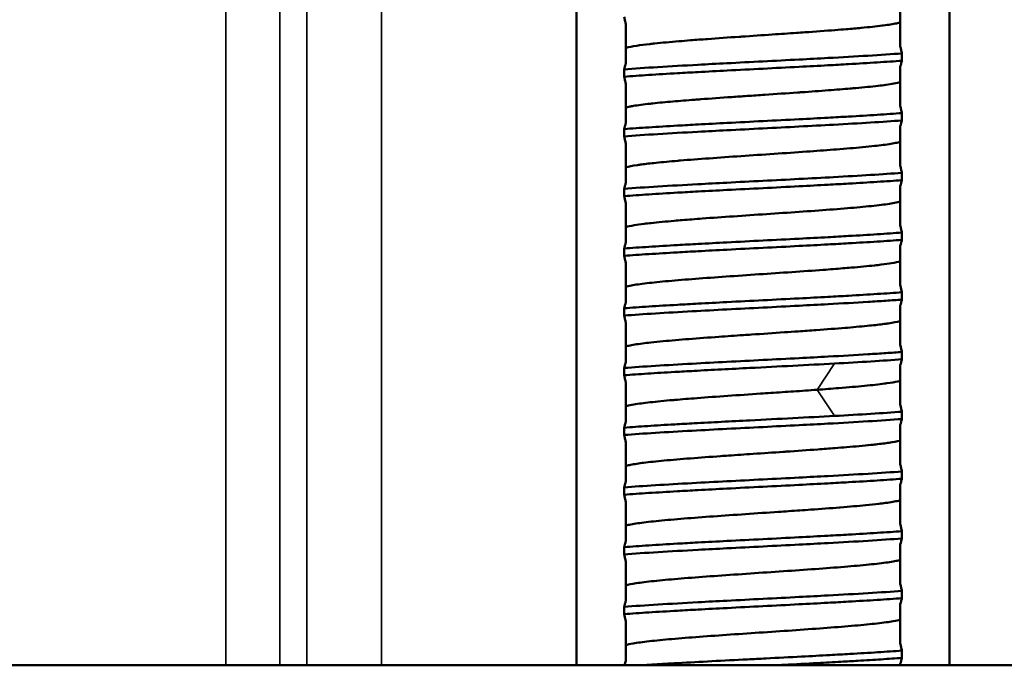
# Model space of a CAD drawing. Header units: inches. Extents: x 0 to 234, y 0 to 165.
# Tile 38 of 85: x 61.629 to 62.149, y 122.854 to 123.195. Entities that reach past the tile are written whole.
import ezdxf

# ---------------------------------------------------------------- set-up
doc = ezdxf.new("R2010")
doc.units = ezdxf.units.IN
doc.header["$LTSCALE"] = 10
doc.header["$MEASUREMENT"] = 0
doc.layers.add('Visible (ANSI)', color=7, linetype='Continuous', lineweight=50)
doc.layers.add('Visible Narrow (ANSI)', color=7, linetype='Continuous', lineweight=35)

msp = doc.modelspace()

# ---------------------------------------------------------------- linework, layer by layer
at = {"layer": 'Visible (ANSI)'}
for p, q in [((61.92331, 127.70481), (61.92331, 122.85441)), ((62.12016, 127.70481), (62.12016, 122.85441)), ((62.09419, 123.20166), (62.09419, 123.18083)), ((61.94928, 123.19264), (61.94928, 123.17182)), ((62.09504, 123.17713), (62.09504, 123.17327)), ((61.94843, 123.16485), (61.94843, 123.1687)), ((62.09419, 123.17016), (62.09419, 123.14934)), ((61.94928, 123.16114), (61.94928, 123.14032)), ((62.09504, 123.14563), (62.09504, 123.14178)), ((61.94843, 123.13335), (61.94843, 123.13721)), ((62.09419, 123.13866), (62.09419, 123.11784)), ((61.94928, 123.12964), (61.94928, 123.10882)), ((62.09504, 123.11413), (62.09504, 123.11028)), ((61.94843, 123.10186), (61.94843, 123.10571)), ((62.09419, 123.10717), (62.09419, 123.08635)), ((61.94928, 123.09815), (61.94928, 123.07733)), ((62.09504, 123.08264), (62.09504, 123.07878)), ((61.94843, 123.07036), (61.94843, 123.07422)), ((62.09419, 123.07567), (62.09419, 123.05485)), ((61.94928, 123.06665), (61.94928, 123.04583)), ((62.09504, 123.05114), (62.09504, 123.04729)), ((61.94843, 123.03886), (61.94843, 123.04272)), ((62.09419, 123.04418), (62.09419, 123.02335)), ((61.94928, 123.03516), (61.94928, 123.01433)), ((62.09504, 123.01965), (62.09504, 123.01579)), ((61.94843, 123.00737), (61.94843, 123.01122)), ((62.09419, 123.01268), (62.09419, 122.99186)), ((61.94928, 123.00366), (61.94928, 122.98284)), ((62.09504, 122.98815), (62.09504, 122.9843)), ((62.09419, 122.98118), (62.09419, 122.96036)), ((61.94843, 122.97587), (61.94843, 122.97973)), ((61.94928, 122.97216), (61.94928, 122.95134)), ((62.09504, 122.95665), (62.09504, 122.9528)), ((62.09419, 122.94969), (62.09419, 122.92887)), ((61.94843, 122.94438), (61.94843, 122.94823)), ((61.94928, 122.94067), (61.94928, 122.91985)), ((62.09504, 122.92516), (62.09504, 122.9213)), ((62.09419, 122.91819), (62.09419, 122.89737)), ((61.94843, 122.91288), (61.94843, 122.91674)), ((61.94928, 122.90917), (61.94928, 122.88835)), ((62.09504, 122.89366), (62.09504, 122.88981)), ((62.09419, 122.8867), (62.09419, 122.86587)), ((61.94843, 122.88138), (61.94843, 122.88524)), ((61.94928, 122.87768), (61.94928, 122.85685)), ((62.09504, 122.86217), (62.09504, 122.85831)), ((61.07812, 122.85441), (65.95747, 122.85441)), ((62.09419, 122.8552), (62.09419, 122.85441))]:
    msp.add_line(p, q, dxfattribs=at)
for points, knots in [([(61.94928, 123.19264), (61.94914, 123.19324), (61.949, 123.19386), (61.94871, 123.19509), (61.94857, 123.19572), (61.94843, 123.19634)], [0.000001, 0.000001, 0.000001, 0.000001, 0.01141764, 0.01141764, 0.02282871, 0.02282871, 0.02282871, 0.02282871]), ([(61.94928, 123.18004), (61.94936, 123.18006), (61.94945, 123.18008), (61.94954, 123.18011), (61.95085, 123.18047), (61.95272, 123.18083), (61.9551, 123.18118), (61.95704, 123.18148), (61.95934, 123.18177), (61.96195, 123.18207), (61.96282, 123.18216), (61.96373, 123.18226), (61.96466, 123.18236), (61.96842, 123.18275), (61.97268, 123.18314), (61.97736, 123.18354), (61.9793, 123.1837), (61.98132, 123.18386), (61.9834, 123.18403), (61.98633, 123.18426), (61.98937, 123.18448), (61.99249, 123.18471), (61.99785, 123.18511), (62.00347, 123.1855), (62.00922, 123.18589), (62.00965, 123.18592), (62.01008, 123.18595), (62.01051, 123.18598), (62.01585, 123.18634), (62.02127, 123.1867), (62.02664, 123.18707), (62.03093, 123.18736), (62.03519, 123.18764), (62.03939, 123.18794), (62.04087, 123.18804), (62.04234, 123.18814), (62.04379, 123.18824), (62.04937, 123.18864), (62.05472, 123.18903), (62.05973, 123.18942), (62.06176, 123.18958), (62.06373, 123.18974), (62.06564, 123.1899), (62.06845, 123.19013), (62.07111, 123.19036), (62.07359, 123.1906), (62.07777, 123.19099), (62.08147, 123.19138), (62.0846, 123.19177), (62.0848, 123.1918), (62.08499, 123.19182), (62.08519, 123.19185), (62.08805, 123.19221), (62.09039, 123.19258), (62.09217, 123.19295), (62.09295, 123.19311), (62.09363, 123.19327), (62.09419, 123.19344)], [1.2401739, 1.2401739, 1.2401739, 1.2401739, 1.2429077, 1.2429077, 1.2429077, 1.2837669, 1.2837669, 1.2837669, 1.3172014, 1.3172014, 1.3172014, 1.3283669, 1.3283669, 1.3283669, 1.373047, 1.373047, 1.373047, 1.3915767, 1.3915767, 1.3915767, 1.4176294, 1.4176294, 1.4176294, 1.4623249, 1.4623249, 1.4623249, 1.4656355, 1.4656355, 1.4656355, 1.5069868, 1.5069868, 1.5069868, 1.5399313, 1.5399313, 1.5399313, 1.5515765, 1.5515765, 1.5515765, 1.5962469, 1.5962469, 1.5962469, 1.6142855, 1.6142855, 1.6142855, 1.640821, 1.640821, 1.640821, 1.6855101, 1.6855101, 1.6855101, 1.688314, 1.688314, 1.688314, 1.7301708, 1.7301708, 1.7301708, 1.7486573, 1.7486573, 1.7486573, 1.7486573]), ([(62.09419, 123.18083), (62.09433, 123.18023), (62.09447, 123.17962), (62.09475, 123.17838), (62.09489, 123.17776), (62.09504, 123.17713)], [0.000001, 0.000001, 0.000001, 0.000001, 0.01141783, 0.01141783, 0.02283508, 0.02283508, 0.02283508, 0.02283508]), ([(62.09504, 123.17713), (62.08972, 123.17672), (62.08371, 123.17632), (62.07056, 123.17551), (62.06346, 123.1751), (62.05104, 123.17443), (62.04594, 123.17416), (62.03447, 123.17356), (62.02808, 123.17324), (62.01528, 123.17259), (62.0089, 123.17226), (61.99744, 123.17167), (61.99235, 123.1714), (61.97995, 123.17072), (61.97286, 123.17032), (61.95973, 123.16951), (61.95373, 123.16911), (61.94843, 123.1687)], [0.000001, 0.000001, 0.000001, 0.000001, 0.0607252, 0.0607252, 0.1214572, 0.1214572, 0.1618278, 0.1618278, 0.2106487, 0.2106487, 0.2594858, 0.2594858, 0.2997918, 0.2997918, 0.3604222, 0.3604222, 0.4210437, 0.4210437, 0.4210437, 0.4210437]), ([(61.94843, 123.16485), (61.95242, 123.16515), (61.9568, 123.16546), (61.96624, 123.16606), (61.97128, 123.16637), (61.98011, 123.16687), (61.98374, 123.16708), (61.99244, 123.16755), (61.99755, 123.16782), (62.009, 123.16841), (62.01536, 123.16874), (62.02812, 123.16938), (62.03448, 123.16971), (62.04594, 123.1703), (62.05105, 123.17057), (62.05974, 123.17105), (62.06338, 123.17125), (62.0722, 123.17175), (62.07723, 123.17206), (62.08667, 123.17266), (62.09105, 123.17297), (62.09504, 123.17327)], [0.000001, 0.000001, 0.000001, 0.000001, 0.0455813, 0.0455813, 0.0910696, 0.0910696, 0.1213784, 0.1213784, 0.1618187, 0.1618187, 0.2104601, 0.2104601, 0.2591433, 0.2591433, 0.2995722, 0.2995722, 0.3298815, 0.3298815, 0.3753274, 0.3753274, 0.4208929, 0.4208929, 0.4208929, 0.4208929]), ([(62.09504, 123.17327), (62.0949, 123.17274), (62.09475, 123.17221), (62.09447, 123.17117), (62.09433, 123.17066), (62.09419, 123.17016)], [0.000001, 0.000001, 0.000001, 0.000001, 0.01112777, 0.01112777, 0.0222543, 0.0222543, 0.0222543, 0.0222543]), ([(61.94843, 123.1687), (61.94857, 123.16924), (61.94871, 123.16977), (61.94899, 123.1708), (61.94914, 123.17131), (61.94928, 123.17182)], [0.000001, 0.000001, 0.000001, 0.000001, 0.01112755, 0.01112755, 0.02225785, 0.02225785, 0.02225785, 0.02225785]), ([(61.94928, 123.16114), (61.94914, 123.16175), (61.949, 123.16236), (61.94871, 123.1636), (61.94857, 123.16422), (61.94843, 123.16485)], [0.000001, 0.000001, 0.000001, 0.000001, 0.01141786, 0.01141786, 0.02283516, 0.02283516, 0.02283516, 0.02283516]), ([(61.94928, 123.14854), (61.94988, 123.14871), (61.95061, 123.14889), (61.95147, 123.14906), (61.95206, 123.14918), (61.9527, 123.1493), (61.95341, 123.14942), (61.95573, 123.14981), (61.95867, 123.1502), (61.96218, 123.1506), (61.96266, 123.15065), (61.96315, 123.1507), (61.96365, 123.15076), (61.96681, 123.1511), (61.97035, 123.15143), (61.97421, 123.15177), (61.9778, 123.15209), (61.98166, 123.1524), (61.98576, 123.15271), (61.98678, 123.15279), (61.98781, 123.15287), (61.98886, 123.15295), (61.9941, 123.15334), (61.99962, 123.15373), (62.0053, 123.15412), (62.00795, 123.15431), (62.01064, 123.15449), (62.01335, 123.15467), (62.01644, 123.15488), (62.01955, 123.15509), (62.02265, 123.1553), (62.02848, 123.15569), (62.03428, 123.15608), (62.03994, 123.15648), (62.04066, 123.15653), (62.04138, 123.15658), (62.0421, 123.15663), (62.047, 123.15697), (62.05174, 123.15731), (62.05624, 123.15765), (62.06032, 123.15796), (62.06419, 123.15827), (62.06782, 123.15858), (62.06879, 123.15867), (62.06973, 123.15875), (62.07065, 123.15883), (62.07505, 123.15922), (62.07898, 123.15961), (62.08237, 123.16001), (62.08391, 123.16019), (62.08534, 123.16037), (62.08665, 123.16054), (62.08821, 123.16076), (62.08958, 123.16097), (62.09077, 123.16118), (62.09218, 123.16144), (62.09332, 123.16169), (62.09419, 123.16194)], [0.0445293, 0.0445293, 0.0445293, 0.0445293, 0.0642966, 0.0642966, 0.0642966, 0.0778313, 0.0778313, 0.0778313, 0.1225063, 0.1225063, 0.1225063, 0.1286416, 0.1286416, 0.1286416, 0.1671722, 0.1671722, 0.1671722, 0.2029119, 0.2029119, 0.2029119, 0.2118152, 0.2118152, 0.2118152, 0.2565351, 0.2565351, 0.2565351, 0.2773707, 0.2773707, 0.2773707, 0.3011528, 0.3011528, 0.3011528, 0.3458774, 0.3458774, 0.3458774, 0.3515605, 0.3515605, 0.3515605, 0.3905451, 0.3905451, 0.3905451, 0.425839, 0.425839, 0.425839, 0.4351815, 0.4351815, 0.4351815, 0.4798955, 0.4798955, 0.4798955, 0.5002853, 0.5002853, 0.5002853, 0.524508, 0.524508, 0.524508, 0.5532661, 0.5532661, 0.5532661, 0.5532661]), ([(62.09419, 123.14934), (62.09433, 123.14873), (62.09447, 123.14812), (62.09475, 123.14688), (62.09489, 123.14626), (62.09504, 123.14563)], [0.000001, 0.000001, 0.000001, 0.000001, 0.01141788, 0.01141788, 0.02283519, 0.02283519, 0.02283519, 0.02283519]), ([(62.09504, 123.14563), (62.09105, 123.14533), (62.08667, 123.14502), (62.07723, 123.14442), (62.0722, 123.14411), (62.06338, 123.14361), (62.05974, 123.1434), (62.05105, 123.14293), (62.04594, 123.14266), (62.03448, 123.14207), (62.02812, 123.14175), (62.01536, 123.1411), (62.009, 123.14077), (61.99755, 123.14018), (61.99244, 123.13991), (61.98374, 123.13943), (61.98011, 123.13923), (61.97128, 123.13873), (61.96624, 123.13842), (61.9568, 123.13782), (61.95242, 123.13751), (61.94843, 123.13721)], [0.000001, 0.000001, 0.000001, 0.000001, 0.0455665, 0.0455665, 0.0910124, 0.0910124, 0.1213217, 0.1213217, 0.1617506, 0.1617506, 0.210434, 0.210434, 0.2590754, 0.2590754, 0.2995154, 0.2995154, 0.3298242, 0.3298242, 0.3753124, 0.3753124, 0.4208924, 0.4208924, 0.4208924, 0.4208924]), ([(61.94843, 123.13335), (61.95373, 123.13376), (61.95973, 123.13416), (61.97285, 123.13497), (61.97993, 123.13537), (61.99233, 123.13605), (61.99743, 123.13631), (62.00889, 123.13691), (62.01527, 123.13724), (62.03448, 123.13821), (62.04717, 123.13886), (62.06589, 123.13989), (62.07241, 123.14027), (62.08453, 123.14102), (62.09009, 123.1414), (62.09504, 123.14178)], [0.000001, 0.000001, 0.000001, 0.000001, 0.0606064, 0.0606064, 0.1212045, 0.1212045, 0.1615422, 0.1615422, 0.2103534, 0.2103534, 0.3081216, 0.3081216, 0.3646837, 0.3646837, 0.4212614, 0.4212614, 0.4212614, 0.4212614]), ([(62.09504, 123.14178), (62.0949, 123.14124), (62.09475, 123.14071), (62.09447, 123.13968), (62.09433, 123.13917), (62.09419, 123.13866)], [0.000001, 0.000001, 0.000001, 0.000001, 0.01112769, 0.01112769, 0.02225416, 0.02225416, 0.02225416, 0.02225416]), ([(61.94843, 123.13721), (61.94857, 123.13774), (61.94871, 123.13827), (61.94899, 123.13931), (61.94914, 123.13982), (61.94928, 123.14032)], [0.00000101, 0.00000101, 0.00000101, 0.00000101, 0.01112777, 0.01112777, 0.02225428, 0.02225428, 0.02225428, 0.02225428]), ([(61.94928, 123.12964), (61.94914, 123.13025), (61.949, 123.13086), (61.94871, 123.1321), (61.94857, 123.13272), (61.94843, 123.13335)], [0.000001, 0.000001, 0.000001, 0.000001, 0.01141808, 0.01141808, 0.0228396, 0.0228396, 0.0228396, 0.0228396]), ([(61.94928, 123.11704), (61.94932, 123.11705), (61.94936, 123.11707), (61.94939, 123.11708), (61.95079, 123.11747), (61.95284, 123.11786), (61.95551, 123.11825), (61.95615, 123.11835), (61.95682, 123.11844), (61.95754, 123.11854), (61.95979, 123.11883), (61.96237, 123.11913), (61.96526, 123.11943), (61.96869, 123.11978), (61.97254, 123.12014), (61.97675, 123.12049), (61.97719, 123.12053), (61.97764, 123.12057), (61.9781, 123.12061), (61.98283, 123.121), (61.98795, 123.12139), (61.99333, 123.12178), (61.99871, 123.12217), (62.00438, 123.12257), (62.01013, 123.12296), (62.01588, 123.12335), (62.02173, 123.12374), (62.02755, 123.12414), (62.03336, 123.12453), (62.03913, 123.12492), (62.04466, 123.12531), (62.04961, 123.12566), (62.05439, 123.12601), (62.05891, 123.12636), (62.05945, 123.12641), (62.05999, 123.12645), (62.06052, 123.12649), (62.0655, 123.12688), (62.07011, 123.12727), (62.07424, 123.12767), (62.07652, 123.12788), (62.07866, 123.1281), (62.08064, 123.12832), (62.08224, 123.12849), (62.08372, 123.12867), (62.08509, 123.12884), (62.08816, 123.12923), (62.09063, 123.12963), (62.09246, 123.13002), (62.09286, 123.1301), (62.09323, 123.13019), (62.09357, 123.13028), (62.09379, 123.13033), (62.094, 123.13039), (62.09419, 123.13044)], [4.4511247, 4.4511247, 4.4511247, 4.4511247, 4.4523841, 4.4523841, 4.4523841, 4.4970738, 4.4970738, 4.4970738, 4.5077707, 4.5077707, 4.5077707, 4.5416839, 4.5416839, 4.5416839, 4.5820623, 4.5820623, 4.5820623, 4.5863492, 4.5863492, 4.5863492, 4.631058, 4.631058, 4.631058, 4.6756568, 4.6756568, 4.6756568, 4.7203555, 4.7203555, 4.7203555, 4.7649752, 4.7649752, 4.7649752, 4.8048821, 4.8048821, 4.8048821, 4.809642, 4.809642, 4.809642, 4.854357, 4.854357, 4.854357, 4.8790255, 4.8790255, 4.8790255, 4.8989631, 4.8989631, 4.8989631, 4.9436699, 4.9436699, 4.9436699, 4.9534569, 4.9534569, 4.9534569, 4.9597865, 4.9597865, 4.9597865, 4.9597865]), ([(62.09419, 123.11784), (62.09433, 123.11724), (62.09447, 123.11662), (62.09475, 123.11539), (62.09489, 123.11476), (62.09504, 123.11413)], [0.000001, 0.000001, 0.000001, 0.000001, 0.01141783, 0.01141783, 0.02283506, 0.02283506, 0.02283506, 0.02283506]), ([(62.09504, 123.11413), (62.09009, 123.11376), (62.08453, 123.11338), (62.07241, 123.11263), (62.06589, 123.11225), (62.04717, 123.11122), (62.03448, 123.11057), (62.01527, 123.10959), (62.00889, 123.10927), (61.99743, 123.10867), (61.99233, 123.10841), (61.97993, 123.10773), (61.97285, 123.10733), (61.95973, 123.10652), (61.95373, 123.10612), (61.94843, 123.10571)], [0.000001, 0.000001, 0.000001, 0.000001, 0.0565782, 0.0565782, 0.11314, 0.11314, 0.2109089, 0.2109089, 0.2597208, 0.2597208, 0.3000585, 0.3000585, 0.3606564, 0.3606564, 0.4212617, 0.4212617, 0.4212617, 0.4212617]), ([(61.94843, 123.10186), (61.95241, 123.10216), (61.9568, 123.10246), (61.96624, 123.10307), (61.97128, 123.10337), (61.9801, 123.10388), (61.98374, 123.10408), (61.99242, 123.10455), (61.99752, 123.10482), (62.00898, 123.10542), (62.01536, 123.10574), (62.02814, 123.10639), (62.03452, 123.10672), (62.04598, 123.10731), (62.05109, 123.10758), (62.05977, 123.10806), (62.0634, 123.10826), (62.07222, 123.10876), (62.07725, 123.10907), (62.08668, 123.10967), (62.09106, 123.10998), (62.09504, 123.11028)], [0.000001, 0.000001, 0.000001, 0.000001, 0.0455546, 0.0455546, 0.0910572, 0.0910572, 0.1213594, 0.1213594, 0.1617293, 0.1617293, 0.2104751, 0.2104751, 0.2592644, 0.2592644, 0.2996463, 0.2996463, 0.3299442, 0.3299442, 0.3753976, 0.3753976, 0.4208925, 0.4208925, 0.4208925, 0.4208925]), ([(62.09504, 123.11028), (62.0949, 123.10974), (62.09475, 123.10922), (62.09447, 123.10818), (62.09433, 123.10767), (62.09419, 123.10717)], [0.000001, 0.000001, 0.000001, 0.000001, 0.01112776, 0.01112776, 0.02225428, 0.02225428, 0.02225428, 0.02225428]), ([(61.94843, 123.10571), (61.94857, 123.10625), (61.94871, 123.10677), (61.94899, 123.10781), (61.94914, 123.10832), (61.94928, 123.10882)], [0.000001, 0.000001, 0.000001, 0.000001, 0.01112629, 0.01112629, 0.02224866, 0.02224866, 0.02224866, 0.02224866]), ([(61.94928, 123.09815), (61.94914, 123.09875), (61.949, 123.09937), (61.94871, 123.1006), (61.94857, 123.10123), (61.94843, 123.10186)], [0.000001, 0.000001, 0.000001, 0.000001, 0.01141782, 0.01141782, 0.0228351, 0.0228351, 0.0228351, 0.0228351]), ([(61.94928, 123.08555), (61.95036, 123.08586), (61.95187, 123.08617), (61.95377, 123.08649), (61.95527, 123.08673), (61.95702, 123.08698), (61.95901, 123.08723), (61.96017, 123.08737), (61.96142, 123.08752), (61.96273, 123.08766), (61.96629, 123.08806), (61.97038, 123.08845), (61.97492, 123.08884), (61.97626, 123.08896), (61.97764, 123.08907), (61.97906, 123.08919), (61.98243, 123.08947), (61.98598, 123.08974), (61.98968, 123.09002), (61.99494, 123.09041), (62.00048, 123.0908), (62.00619, 123.09119), (62.01191, 123.09159), (62.01774, 123.09198), (62.02356, 123.09237), (62.02937, 123.09276), (62.0352, 123.09316), (62.04083, 123.09355), (62.04647, 123.09394), (62.05191, 123.09433), (62.05705, 123.09472), (62.06218, 123.09512), (62.067, 123.09551), (62.07133, 123.0959), (62.07568, 123.09629), (62.07956, 123.09668), (62.0829, 123.09708), (62.08623, 123.09747), (62.08898, 123.09786), (62.09111, 123.09825), (62.09236, 123.09848), (62.09339, 123.09872), (62.09419, 123.09895)], [3.2562478, 3.2562478, 3.2562478, 3.2562478, 3.2919836, 3.2919836, 3.2919836, 3.3200619, 3.3200619, 3.3200619, 3.3365386, 3.3365386, 3.3365386, 3.3811837, 3.3811837, 3.3811837, 3.3943563, 3.3943563, 3.3943563, 3.4257472, 3.4257472, 3.4257472, 3.4704097, 3.4704097, 3.4704097, 3.5150893, 3.5150893, 3.5150893, 3.559649, 3.559649, 3.559649, 3.6043013, 3.6043013, 3.6043013, 3.6488722, 3.6488722, 3.6488722, 3.693533, 3.693533, 3.693533, 3.7382165, 3.7382165, 3.7382165, 3.7645452, 3.7645452, 3.7645452, 3.7645452]), ([(62.09419, 123.08635), (62.09433, 123.08574), (62.09447, 123.08513), (62.09475, 123.08389), (62.09489, 123.08327), (62.09504, 123.08264)], [0.000001, 0.000001, 0.000001, 0.000001, 0.01141788, 0.01141788, 0.02283518, 0.02283518, 0.02283518, 0.02283518]), ([(62.09504, 123.08264), (62.09106, 123.08234), (62.08668, 123.08203), (62.07725, 123.08142), (62.07222, 123.08112), (62.0634, 123.08062), (62.05977, 123.08041), (62.05109, 123.07994), (62.04598, 123.07967), (62.03452, 123.07908), (62.02814, 123.07875), (62.01536, 123.0781), (62.00898, 123.07778), (61.99752, 123.07718), (61.99242, 123.07691), (61.98374, 123.07644), (61.9801, 123.07624), (61.97128, 123.07573), (61.96624, 123.07543), (61.9568, 123.07482), (61.95241, 123.07452), (61.94843, 123.07422)], [0.000001, 0.000001, 0.000001, 0.000001, 0.0454958, 0.0454958, 0.0909494, 0.0909494, 0.1212472, 0.1212472, 0.1616291, 0.1616291, 0.2104188, 0.2104188, 0.2591648, 0.2591648, 0.2995344, 0.2995344, 0.3298366, 0.3298366, 0.3753391, 0.3753391, 0.4208924, 0.4208924, 0.4208924, 0.4208924]), ([(61.94843, 123.07036), (61.95241, 123.07066), (61.95678, 123.07097), (61.96621, 123.07157), (61.97125, 123.07188), (61.98007, 123.07238), (61.98371, 123.07259), (61.99239, 123.07306), (61.9975, 123.07333), (62.00896, 123.07392), (62.01535, 123.07425), (62.02814, 123.0749), (62.03452, 123.07522), (62.04597, 123.07582), (62.05107, 123.07609), (62.05974, 123.07656), (62.06337, 123.07676), (62.0722, 123.07727), (62.07724, 123.07757), (62.08667, 123.07818), (62.09105, 123.07848), (62.09504, 123.07878)], [0.000001, 0.000001, 0.000001, 0.000001, 0.0454979, 0.0454979, 0.0909722, 0.0909722, 0.1212805, 0.1212805, 0.1616634, 0.1616634, 0.2104785, 0.2104785, 0.259256, 0.259256, 0.2995711, 0.2995711, 0.3298648, 0.3298648, 0.37536, 0.37536, 0.4208925, 0.4208925, 0.4208925, 0.4208925]), ([(62.09504, 123.07878), (62.0949, 123.07825), (62.09475, 123.07772), (62.09447, 123.07668), (62.09433, 123.07617), (62.09419, 123.07567)], [0.000001, 0.000001, 0.000001, 0.000001, 0.01112773, 0.01112773, 0.0222542, 0.0222542, 0.0222542, 0.0222542]), ([(61.94843, 123.07422), (61.94857, 123.07475), (61.94871, 123.07528), (61.94899, 123.07632), (61.94914, 123.07683), (61.94928, 123.07733)], [0.000001, 0.000001, 0.000001, 0.000001, 0.01112774, 0.01112774, 0.02225422, 0.02225422, 0.02225422, 0.02225422]), ([(61.94928, 123.06665), (61.94914, 123.06726), (61.949, 123.06787), (61.94871, 123.06911), (61.94857, 123.06973), (61.94843, 123.07036)], [0.000001, 0.000001, 0.000001, 0.000001, 0.01141787, 0.01141787, 0.02283517, 0.02283517, 0.02283517, 0.02283517]), ([(61.94928, 123.05405), (61.95005, 123.05428), (61.95104, 123.0545), (61.95224, 123.05472), (61.95433, 123.05512), (61.95706, 123.05551), (61.96038, 123.0559), (61.96369, 123.05629), (61.96755, 123.05668), (61.97188, 123.05708), (61.9762, 123.05747), (61.981, 123.05786), (61.98612, 123.05825), (61.99124, 123.05865), (61.99668, 123.05904), (62.00231, 123.05943), (62.00793, 123.05982), (62.01375, 123.06021), (62.01956, 123.06061), (62.02539, 123.061), (62.03122, 123.06139), (62.03694, 123.06178), (62.04265, 123.06217), (62.04821, 123.06257), (62.05348, 123.06296), (62.05712, 123.06323), (62.06062, 123.0635), (62.06395, 123.06377), (62.06543, 123.06389), (62.06688, 123.06401), (62.06828, 123.06413), (62.07283, 123.06453), (62.07694, 123.06492), (62.08053, 123.06531), (62.0818, 123.06545), (62.08301, 123.06559), (62.08415, 123.06573), (62.0862, 123.06598), (62.08801, 123.06624), (62.08955, 123.06649), (62.09153, 123.06681), (62.09308, 123.06713), (62.09419, 123.06745)], [2.0616497, 2.0616497, 2.0616497, 2.0616497, 2.0871052, 2.0871052, 2.0871052, 2.1317848, 2.1317848, 2.1317848, 2.1764473, 2.1764473, 2.1764473, 2.2210108, 2.2210108, 2.2210108, 2.265656, 2.265656, 2.265656, 2.3102109, 2.3102109, 2.3102109, 2.3548889, 2.3548889, 2.3548889, 2.3995557, 2.3995557, 2.3995557, 2.430395, 2.430395, 2.430395, 2.444114, 2.444114, 2.444114, 2.4887543, 2.4887543, 2.4887543, 2.5046741, 2.5046741, 2.5046741, 2.5333073, 2.5333073, 2.5333073, 2.5699195, 2.5699195, 2.5699195, 2.5699195]), ([(62.09419, 123.05485), (62.09433, 123.05424), (62.09447, 123.05363), (62.09475, 123.0524), (62.09489, 123.05177), (62.09504, 123.05114)], [0.000001, 0.000001, 0.000001, 0.000001, 0.01141781, 0.01141781, 0.02283507, 0.02283507, 0.02283507, 0.02283507]), ([(62.09504, 123.05114), (62.09105, 123.05084), (62.08667, 123.05054), (62.07724, 123.04993), (62.0722, 123.04962), (62.06337, 123.04912), (62.05974, 123.04892), (62.05107, 123.04845), (62.04597, 123.04818), (62.03452, 123.04758), (62.02814, 123.04726), (62.01535, 123.04661), (62.00897, 123.04628), (61.9975, 123.04569), (61.99239, 123.04542), (61.98371, 123.04494), (61.98007, 123.04474), (61.97125, 123.04424), (61.96621, 123.04393), (61.95678, 123.04333), (61.95241, 123.04302), (61.94843, 123.04272)], [0.000001, 0.000001, 0.000001, 0.000001, 0.0455337, 0.0455337, 0.0910288, 0.0910288, 0.1213225, 0.1213225, 0.1616377, 0.1616377, 0.2104149, 0.2104149, 0.2592295, 0.2592295, 0.2996125, 0.2996125, 0.329921, 0.329921, 0.3753953, 0.3753953, 0.4208923, 0.4208923, 0.4208923, 0.4208923]), ([(61.94843, 123.03886), (61.95337, 123.03924), (61.95892, 123.03962), (61.97102, 123.04037), (61.97754, 123.04075), (61.99624, 123.04178), (62.00893, 123.04242), (62.02814, 123.0434), (62.03452, 123.04373), (62.04599, 123.04432), (62.05109, 123.04459), (62.0635, 123.04527), (62.07059, 123.04567), (62.08044, 123.04628), (62.08358, 123.04648), (62.08956, 123.04688), (62.09239, 123.04708), (62.09504, 123.04729)], [0.000001, 0.000001, 0.000001, 0.000001, 0.0565107, 0.0565107, 0.1130114, 0.1130114, 0.2107615, 0.2107615, 0.2595639, 0.2595639, 0.2999492, 0.2999492, 0.3605962, 0.3605962, 0.3909011, 0.3909011, 0.4212067, 0.4212067, 0.4212067, 0.4212067]), ([(61.94843, 123.04272), (61.94857, 123.04325), (61.94871, 123.04378), (61.94899, 123.04482), (61.94914, 123.04533), (61.94928, 123.04583)], [0.000001, 0.000001, 0.000001, 0.000001, 0.01112776, 0.01112776, 0.02225427, 0.02225427, 0.02225427, 0.02225427]), ([(62.09504, 123.04729), (62.0949, 123.04675), (62.09475, 123.04622), (62.09447, 123.04519), (62.09433, 123.04468), (62.09419, 123.04418)], [0.000001, 0.000001, 0.000001, 0.000001, 0.01112858, 0.01112858, 0.02225376, 0.02225376, 0.02225376, 0.02225376]), ([(61.94928, 123.03516), (61.94914, 123.03576), (61.949, 123.03638), (61.94871, 123.03761), (61.94857, 123.03824), (61.94843, 123.03886)], [0.000001, 0.000001, 0.000001, 0.000001, 0.01141782, 0.01141782, 0.02283505, 0.02283505, 0.02283505, 0.02283505]), ([(61.94928, 123.02256), (61.94943, 123.0226), (61.94959, 123.02264), (61.94976, 123.02269), (61.9501, 123.02278), (61.95048, 123.02287), (61.9509, 123.02296), (61.9527, 123.02335), (61.95515, 123.02374), (61.9582, 123.02413), (61.95952, 123.02431), (61.96096, 123.02448), (61.96251, 123.02465), (61.96451, 123.02487), (61.96667, 123.02509), (61.96898, 123.02531), (61.9731, 123.0257), (61.97768, 123.02609), (61.98266, 123.02649), (61.98763, 123.02688), (61.99295, 123.02727), (61.99848, 123.02766), (62.00268, 123.02796), (62.007, 123.02826), (62.0114, 123.02856), (62.01279, 123.02865), (62.01418, 123.02875), (62.01557, 123.02884), (62.02139, 123.02923), (62.02724, 123.02962), (62.033, 123.03002), (62.03545, 123.03018), (62.03789, 123.03035), (62.0403, 123.03052), (62.04355, 123.03074), (62.04673, 123.03097), (62.04982, 123.03119), (62.05521, 123.03159), (62.06034, 123.03198), (62.06509, 123.03237), (62.06549, 123.0324), (62.0659, 123.03244), (62.06629, 123.03247), (62.07058, 123.03283), (62.0745, 123.03319), (62.07799, 123.03355), (62.08084, 123.03384), (62.08341, 123.03413), (62.08566, 123.03443), (62.08641, 123.03453), (62.08713, 123.03462), (62.0878, 123.03472), (62.0905, 123.03512), (62.09257, 123.03551), (62.09399, 123.0359), (62.09406, 123.03592), (62.09412, 123.03594), (62.09419, 123.03596)], [0.8665993, 0.8665993, 0.8665993, 0.8665993, 0.8716011, 0.8716011, 0.8716011, 0.881839, 0.881839, 0.881839, 0.9265377, 0.9265377, 0.9265377, 0.9460154, 0.9460154, 0.9460154, 0.9711365, 0.9711365, 0.9711365, 1.0158453, 1.0158453, 1.0158453, 1.0605107, 1.0605107, 1.0605107, 1.0944238, 1.0944238, 1.0944238, 1.1051207, 1.1051207, 1.1051207, 1.1498104, 1.1498104, 1.1498104, 1.1688193, 1.1688193, 1.1688193, 1.1944011, 1.1944011, 1.1944011, 1.2391034, 1.2391034, 1.2391034, 1.2429077, 1.2429077, 1.2429077, 1.2837669, 1.2837669, 1.2837669, 1.3172014, 1.3172014, 1.3172014, 1.3283669, 1.3283669, 1.3283669, 1.373047, 1.373047, 1.373047, 1.3751814, 1.3751814, 1.3751814, 1.3751814]), ([(62.09419, 123.02335), (62.09433, 123.02275), (62.09447, 123.02214), (62.09475, 123.0209), (62.09489, 123.02028), (62.09504, 123.01965)], [0.000001, 0.000001, 0.000001, 0.000001, 0.01141805, 0.01141805, 0.02283878, 0.02283878, 0.02283878, 0.02283878]), ([(62.09504, 123.01965), (62.09239, 123.01944), (62.08956, 123.01924), (62.08358, 123.01884), (62.08044, 123.01864), (62.07059, 123.01803), (62.0635, 123.01763), (62.05109, 123.01695), (62.04599, 123.01668), (62.03452, 123.01609), (62.02814, 123.01576), (62.00893, 123.01478), (61.99624, 123.01414), (61.97754, 123.01311), (61.97102, 123.01273), (61.95892, 123.01198), (61.95337, 123.0116), (61.94843, 123.01122)], [0.000001, 0.000001, 0.000001, 0.000001, 0.0303065, 0.0303065, 0.0606114, 0.0606114, 0.1212584, 0.1212584, 0.1616435, 0.1616435, 0.2104453, 0.2104453, 0.3081946, 0.3081946, 0.3646955, 0.3646955, 0.4212055, 0.4212055, 0.4212055, 0.4212055]), ([(61.94843, 123.01122), (61.94857, 123.01176), (61.94871, 123.01229), (61.94899, 123.01332), (61.94914, 123.01383), (61.94928, 123.01433)], [0.000001, 0.000001, 0.000001, 0.000001, 0.01112769, 0.01112769, 0.02225415, 0.02225415, 0.02225415, 0.02225415]), ([(61.94843, 123.00737), (61.95223, 123.00766), (61.9564, 123.00795), (61.96534, 123.00853), (61.9701, 123.00882), (61.97844, 123.0093), (61.98188, 123.00949), (61.99009, 123.00994), (61.99493, 123.0102), (62.00478, 123.01071), (62.00979, 123.01097), (62.02242, 123.01161), (62.03004, 123.012), (62.04504, 123.01277), (62.05238, 123.01316), (62.0594, 123.01355)], [0.000001, 0.000001, 0.000001, 0.000001, 0.0434722, 0.0434722, 0.0868224, 0.0868224, 0.1157272, 0.1157272, 0.1542863, 0.1542863, 0.1928541, 0.1928541, 0.2508551, 0.2508551, 0.3088464, 0.3088464, 0.3088464, 0.3088464]), ([(62.0594, 123.01355), (62.06619, 123.01392), (62.07264, 123.01429), (62.08463, 123.01504), (62.09013, 123.01542), (62.09504, 123.01579)], [0.0000016, 0.0000016, 0.0000016, 0.0000016, 0.056066, 0.056066, 0.1121304, 0.1121304, 0.1121304, 0.1121304]), ([(62.09504, 123.01579), (62.0949, 123.01526), (62.09475, 123.01473), (62.09447, 123.01369), (62.09433, 123.01318), (62.09419, 123.01268)], [0.000001, 0.000001, 0.000001, 0.000001, 0.01112768, 0.01112768, 0.02225415, 0.02225415, 0.02225415, 0.02225415]), ([(61.94928, 123.00366), (61.94914, 123.00427), (61.949, 123.00488), (61.94871, 123.00612), (61.94857, 123.00674), (61.94843, 123.00737)], [0.000001, 0.000001, 0.000001, 0.000001, 0.01141788, 0.01141788, 0.02283519, 0.02283519, 0.02283519, 0.02283519]), ([(62.05024, 122.99973), (62.05426, 123.00002), (62.05812, 123.00031), (62.06178, 123.0006), (62.06668, 123.001), (62.07124, 123.00139), (62.07529, 123.00178), (62.07934, 123.00217), (62.08289, 123.00256), (62.08586, 123.00296), (62.08627, 123.00301), (62.08666, 123.00307), (62.08705, 123.00312), (62.08947, 123.00346), (62.09143, 123.0038), (62.09291, 123.00413), (62.09339, 123.00424), (62.09381, 123.00435), (62.09419, 123.00446)], [0.0000019, 0.0000019, 0.0000019, 0.0000019, 0.0332445, 0.0332445, 0.0332445, 0.0778313, 0.0778313, 0.0778313, 0.1225063, 0.1225063, 0.1225063, 0.1286416, 0.1286416, 0.1286416, 0.1671722, 0.1671722, 0.1671722, 0.1795462, 0.1795462, 0.1795462, 0.1795462]), ([(61.94928, 122.99106), (61.95012, 122.9913), (61.95122, 122.99155), (61.95257, 122.99179), (61.95372, 122.992), (61.95505, 122.99221), (61.95656, 122.99242), (61.95788, 122.9926), (61.95933, 122.99279), (61.9609, 122.99297), (61.96426, 122.99336), (61.96818, 122.99375), (61.97256, 122.99415), (61.97344, 122.99422), (61.97433, 122.9943), (61.97524, 122.99438), (61.97889, 122.9947), (61.98281, 122.99501), (61.98692, 122.99532), (61.99207, 122.99571), (61.99754, 122.99611), (62.00319, 122.9965), (62.00884, 122.99689), (62.01464, 122.99728), (62.02048, 122.99767), (62.02224, 122.99779), (62.02401, 122.99791), (62.02578, 122.99803), (62.02985, 122.99831), (62.03387, 122.99858), (62.03783, 122.99885), (62.04207, 122.99914), (62.04622, 122.99943), (62.05024, 122.99973)], [5.2731576, 5.2731576, 5.2731576, 5.2731576, 5.3010416, 5.3010416, 5.3010416, 5.3248238, 5.3248238, 5.3248238, 5.3456594, 5.3456594, 5.3456594, 5.3903793, 5.3903793, 5.3903793, 5.3992826, 5.3992826, 5.3992826, 5.4350223, 5.4350223, 5.4350223, 5.4796882, 5.4796882, 5.4796882, 5.5243632, 5.5243632, 5.5243632, 5.5378979, 5.5378979, 5.5378979, 5.56895, 5.56895, 5.56895, 5.6021926, 5.6021926, 5.6021926, 5.6021926]), ([(62.09419, 122.99186), (62.09433, 122.99125), (62.09447, 122.99064), (62.09475, 122.9894), (62.09489, 122.98878), (62.09504, 122.98815)], [0.000001, 0.000001, 0.000001, 0.000001, 0.01141783, 0.01141783, 0.02283506, 0.02283506, 0.02283506, 0.02283506]), ([(62.0594, 122.98591), (62.05238, 122.98552), (62.04504, 122.98514), (62.03004, 122.98436), (62.02242, 122.98398), (62.00979, 122.98333), (62.00478, 122.98307), (61.99493, 122.98256), (61.99009, 122.9823), (61.98188, 122.98185), (61.97844, 122.98166), (61.9701, 122.98118), (61.96534, 122.98089), (61.9564, 122.98031), (61.95223, 122.98002), (61.94843, 122.97973)], [0.0000016, 0.0000016, 0.0000016, 0.0000016, 0.057993, 0.057993, 0.1159943, 0.1159943, 0.154562, 0.154562, 0.1931211, 0.1931211, 0.222026, 0.222026, 0.2653762, 0.2653762, 0.3088474, 0.3088474, 0.3088474, 0.3088474]), ([(62.09504, 122.98815), (62.09013, 122.98778), (62.08463, 122.9874), (62.07264, 122.98666), (62.06619, 122.98628), (62.0594, 122.98591)], [0.000001, 0.000001, 0.000001, 0.000001, 0.0560651, 0.0560651, 0.1121291, 0.1121291, 0.1121291, 0.1121291]), ([(61.94843, 122.97587), (61.95337, 122.97625), (61.95892, 122.97663), (61.97101, 122.97738), (61.97751, 122.97775), (61.99622, 122.97878), (62.00891, 122.97943), (62.02813, 122.98041), (62.03452, 122.98073), (62.04599, 122.98133), (62.05108, 122.9816), (62.06349, 122.98227), (62.07058, 122.98268), (62.08373, 122.98349), (62.08973, 122.98389), (62.09504, 122.9843)], [0.000001, 0.000001, 0.000001, 0.000001, 0.0564808, 0.0564808, 0.1129311, 0.1129311, 0.2107437, 0.2107437, 0.2595735, 0.2595735, 0.2999254, 0.2999254, 0.3605965, 0.3605965, 0.4212615, 0.4212615, 0.4212615, 0.4212615]), ([(61.94843, 122.97973), (61.94857, 122.98026), (61.94871, 122.98079), (61.94899, 122.98183), (61.94914, 122.98234), (61.94928, 122.98284)], [0.000001, 0.000001, 0.000001, 0.000001, 0.01112777, 0.01112777, 0.0222543, 0.0222543, 0.0222543, 0.0222543]), ([(62.09504, 122.9843), (62.0949, 122.98376), (62.09475, 122.98323), (62.09447, 122.9822), (62.09433, 122.98168), (62.09419, 122.98118)], [0.000001, 0.000001, 0.000001, 0.000001, 0.01112697, 0.01112697, 0.02225256, 0.02225256, 0.02225256, 0.02225256]), ([(61.94928, 122.97216), (61.94914, 122.97277), (61.949, 122.97338), (61.94871, 122.97462), (61.94857, 122.97524), (61.94843, 122.97587)], [0.000001, 0.000001, 0.000001, 0.000001, 0.01141783, 0.01141783, 0.02283507, 0.02283507, 0.02283507, 0.02283507]), ([(61.94928, 122.95956), (61.94981, 122.95972), (61.95045, 122.95987), (61.95119, 122.96003), (61.95292, 122.96039), (61.9552, 122.96075), (61.958, 122.96112), (61.95822, 122.96115), (61.95845, 122.96117), (61.95868, 122.9612), (61.96179, 122.9616), (61.96547, 122.96199), (61.96963, 122.96238), (61.97378, 122.96277), (61.97845, 122.96317), (61.98344, 122.96356), (61.98844, 122.96395), (61.99378, 122.96434), (61.99935, 122.96473), (62.00074, 122.96483), (62.00214, 122.96493), (62.00356, 122.96503), (62.00781, 122.96532), (62.01213, 122.96562), (62.01648, 122.96591), (62.02179, 122.96627), (62.02714, 122.96663), (62.03243, 122.96699), (62.03292, 122.96702), (62.03341, 122.96705), (62.0339, 122.96709), (62.03967, 122.96748), (62.04529, 122.96787), (62.05066, 122.96826), (62.05373, 122.96849), (62.05672, 122.96871), (62.05961, 122.96894), (62.06175, 122.9691), (62.06383, 122.96927), (62.06583, 122.96944), (62.07053, 122.96983), (62.07481, 122.97022), (62.07858, 122.97062), (62.07948, 122.97071), (62.08036, 122.9708), (62.0812, 122.9709), (62.08388, 122.9712), (62.08622, 122.97149), (62.08822, 122.97179), (62.09059, 122.97215), (62.09246, 122.9725), (62.0938, 122.97286), (62.09393, 122.97289), (62.09406, 122.97293), (62.09419, 122.97296)], [4.0775926, 4.0775926, 4.0775926, 4.0775926, 4.0952077, 4.0952077, 4.0952077, 4.136559, 4.136559, 4.136559, 4.1398696, 4.1398696, 4.1398696, 4.1845651, 4.1845651, 4.1845651, 4.2291475, 4.2291475, 4.2291475, 4.2738276, 4.2738276, 4.2738276, 4.2849931, 4.2849931, 4.2849931, 4.3184276, 4.3184276, 4.3184276, 4.3592868, 4.3592868, 4.3592868, 4.3630912, 4.3630912, 4.3630912, 4.4077934, 4.4077934, 4.4077934, 4.4333752, 4.4333752, 4.4333752, 4.4523841, 4.4523841, 4.4523841, 4.4970738, 4.4970738, 4.4970738, 4.5077707, 4.5077707, 4.5077707, 4.5416839, 4.5416839, 4.5416839, 4.5820623, 4.5820623, 4.5820623, 4.5861528, 4.5861528, 4.5861528, 4.5861528]), ([(62.09419, 122.96036), (62.09433, 122.95976), (62.09447, 122.95914), (62.09475, 122.95791), (62.09489, 122.95728), (62.09504, 122.95665)], [0.000001, 0.000001, 0.000001, 0.000001, 0.01141815, 0.01141815, 0.02283592, 0.02283592, 0.02283592, 0.02283592]), ([(62.09504, 122.95665), (62.08973, 122.95625), (62.08373, 122.95585), (62.07058, 122.95504), (62.06349, 122.95463), (62.05108, 122.95396), (62.04599, 122.95369), (62.03452, 122.95309), (62.02813, 122.95277), (62.00891, 122.95179), (61.99622, 122.95114), (61.97751, 122.95011), (61.97101, 122.94974), (61.95892, 122.94898), (61.95337, 122.94861), (61.94843, 122.94823)], [0.000001, 0.000001, 0.000001, 0.000001, 0.0606663, 0.0606663, 0.1213377, 0.1213377, 0.1616896, 0.1616896, 0.2105189, 0.2105189, 0.308331, 0.308331, 0.364782, 0.364782, 0.4212626, 0.4212626, 0.4212626, 0.4212626]), ([(61.94843, 122.94438), (61.95241, 122.94468), (61.95679, 122.94498), (61.96621, 122.94559), (61.97125, 122.94589), (61.98006, 122.9464), (61.98368, 122.9466), (61.99236, 122.94707), (61.99746, 122.94734), (62.00892, 122.94793), (62.01529, 122.94826), (62.02807, 122.94891), (62.03445, 122.94923), (62.04591, 122.94983), (62.05102, 122.9501), (62.05971, 122.95057), (62.06335, 122.95077), (62.07218, 122.95128), (62.07722, 122.95158), (62.08667, 122.95219), (62.09105, 122.95249), (62.09504, 122.9528)], [0.000001, 0.000001, 0.000001, 0.000001, 0.0455026, 0.0455026, 0.0909512, 0.0909512, 0.1211818, 0.1211818, 0.1615702, 0.1615702, 0.2103193, 0.2103193, 0.259063, 0.259063, 0.2995023, 0.2995023, 0.3297901, 0.3297901, 0.3753116, 0.3753116, 0.4208913, 0.4208913, 0.4208913, 0.4208913]), ([(61.94843, 122.94823), (61.94857, 122.94877), (61.94871, 122.94929), (61.94899, 122.95033), (61.94914, 122.95084), (61.94928, 122.95134)], [0.000001, 0.000001, 0.000001, 0.000001, 0.0111277, 0.0111277, 0.02225417, 0.02225417, 0.02225417, 0.02225417]), ([(62.09504, 122.9528), (62.0949, 122.95226), (62.09475, 122.95174), (62.09447, 122.9507), (62.09433, 122.95019), (62.09419, 122.94969)], [0.000001, 0.000001, 0.000001, 0.000001, 0.01112769, 0.01112769, 0.02225417, 0.02225417, 0.02225417, 0.02225417]), ([(61.94928, 122.94067), (61.94914, 122.94127), (61.949, 122.94189), (61.94871, 122.94312), (61.94857, 122.94375), (61.94843, 122.94438)], [0.000001, 0.000001, 0.000001, 0.000001, 0.01141789, 0.01141789, 0.02283517, 0.02283517, 0.02283517, 0.02283517]), ([(61.94928, 122.92807), (61.9495, 122.92813), (61.94974, 122.9282), (61.95, 122.92826), (61.95158, 122.92865), (61.9538, 122.92905), (61.95664, 122.92944), (61.95947, 122.92983), (61.96292, 122.93022), (61.96685, 122.93061), (61.97079, 122.93101), (61.97522, 122.9314), (61.98007, 122.93179), (61.98491, 122.93218), (61.99011, 122.93258), (61.99557, 122.93297), (62.00101, 122.93336), (62.00672, 122.93375), (62.0125, 122.93414), (62.01829, 122.93454), (62.02414, 122.93493), (62.02994, 122.93532), (62.03173, 122.93544), (62.0335, 122.93556), (62.03527, 122.93568), (62.03925, 122.93596), (62.04315, 122.93623), (62.04693, 122.9365), (62.05227, 122.93688), (62.05738, 122.93726), (62.06215, 122.93764), (62.06228, 122.93765), (62.06241, 122.93766), (62.06254, 122.93767), (62.06743, 122.93807), (62.07192, 122.93846), (62.07592, 122.93885), (62.07843, 122.9391), (62.08075, 122.93934), (62.08285, 122.93959), (62.08409, 122.93974), (62.08525, 122.93988), (62.08632, 122.94003), (62.08922, 122.94042), (62.09153, 122.94081), (62.09318, 122.9412), (62.09355, 122.94129), (62.09388, 122.94138), (62.09419, 122.94147)], [2.882963, 2.882963, 2.882963, 2.882963, 2.8903378, 2.8903378, 2.8903378, 2.9349764, 2.9349764, 2.9349764, 2.9795329, 2.9795329, 2.9795329, 3.0242076, 3.0242076, 3.0242076, 3.0688872, 3.0688872, 3.0688872, 3.1134402, 3.1134402, 3.1134402, 3.1580805, 3.1580805, 3.1580805, 3.1717995, 3.1717995, 3.1717995, 3.2026388, 3.2026388, 3.2026388, 3.2461197, 3.2461197, 3.2461197, 3.2473056, 3.2473056, 3.2473056, 3.2919836, 3.2919836, 3.2919836, 3.3200619, 3.3200619, 3.3200619, 3.3365386, 3.3365386, 3.3365386, 3.3811837, 3.3811837, 3.3811837, 3.3911758, 3.3911758, 3.3911758, 3.3911758]), ([(62.09419, 122.92887), (62.09433, 122.92826), (62.09447, 122.92765), (62.09475, 122.92641), (62.09489, 122.92579), (62.09504, 122.92516)], [0.000001, 0.000001, 0.000001, 0.000001, 0.01141785, 0.01141785, 0.02283509, 0.02283509, 0.02283509, 0.02283509]), ([(62.09504, 122.92516), (62.09105, 122.92485), (62.08667, 122.92455), (62.07722, 122.92394), (62.07218, 122.92364), (62.06335, 122.92313), (62.05971, 122.92293), (62.05102, 122.92246), (62.04591, 122.92219), (62.03445, 122.92159), (62.02807, 122.92127), (62.01529, 122.92062), (62.00892, 122.92029), (61.99746, 122.9197), (61.99236, 122.91943), (61.98368, 122.91896), (61.98006, 122.91876), (61.97125, 122.91825), (61.96621, 122.91795), (61.95679, 122.91734), (61.95241, 122.91704), (61.94843, 122.91674)], [0.000001, 0.000001, 0.000001, 0.000001, 0.0455807, 0.0455807, 0.0911023, 0.0911023, 0.1213903, 0.1213903, 0.1618295, 0.1618295, 0.2105735, 0.2105735, 0.2593229, 0.2593229, 0.2997116, 0.2997116, 0.3299422, 0.3299422, 0.3753911, 0.3753911, 0.420893, 0.420893, 0.420893, 0.420893]), ([(61.94843, 122.91288), (61.95374, 122.91329), (61.95975, 122.91369), (61.9729, 122.9145), (61.98, 122.9149), (61.99241, 122.91558), (61.9975, 122.91585), (62.00897, 122.91644), (62.01536, 122.91677), (62.02816, 122.91742), (62.03454, 122.91774), (62.04601, 122.91834), (62.0511, 122.91861), (62.0635, 122.91928), (62.07059, 122.91968), (62.08373, 122.9205), (62.08973, 122.9209), (62.09504, 122.9213)], [0.000001, 0.000001, 0.000001, 0.000001, 0.0607109, 0.0607109, 0.1214281, 0.1214281, 0.1617384, 0.1617384, 0.2105856, 0.2105856, 0.2594254, 0.2594254, 0.2997466, 0.2997466, 0.3603954, 0.3603954, 0.4210458, 0.4210458, 0.4210458, 0.4210458]), ([(61.94843, 122.91674), (61.94857, 122.91727), (61.94871, 122.9178), (61.94899, 122.91884), (61.94914, 122.91935), (61.94928, 122.91985)], [0.000001, 0.000001, 0.000001, 0.000001, 0.01112772, 0.01112772, 0.02225422, 0.02225422, 0.02225422, 0.02225422]), ([(62.09504, 122.9213), (62.0949, 122.92077), (62.09475, 122.92024), (62.09447, 122.9192), (62.09433, 122.91869), (62.09419, 122.91819)], [0.000001, 0.000001, 0.000001, 0.000001, 0.01112772, 0.01112772, 0.02225421, 0.02225421, 0.02225421, 0.02225421]), ([(61.94928, 122.90917), (61.94914, 122.90978), (61.949, 122.91039), (61.94871, 122.91163), (61.94857, 122.91225), (61.94843, 122.91288)], [0.000001, 0.000001, 0.000001, 0.000001, 0.01142038, 0.01142038, 0.02283522, 0.02283522, 0.02283522, 0.02283522]), ([(61.94928, 122.89657), (61.95055, 122.89694), (61.9524, 122.89731), (61.95479, 122.89767), (61.95734, 122.89806), (61.96052, 122.89846), (61.96423, 122.89885), (61.96794, 122.89924), (61.97216, 122.89963), (61.97681, 122.90003), (61.98146, 122.90042), (61.98654, 122.90081), (61.99186, 122.9012), (61.9972, 122.90159), (62.0028, 122.90199), (62.00855, 122.90238), (62.0143, 122.90277), (62.02015, 122.90316), (62.02596, 122.90356), (62.03176, 122.90395), (62.03756, 122.90434), (62.04314, 122.90473), (62.04873, 122.90513), (62.0541, 122.90552), (62.05914, 122.90591), (62.06418, 122.9063), (62.06889, 122.90669), (62.0731, 122.90709), (62.07732, 122.90748), (62.08106, 122.90787), (62.08423, 122.90826), (62.08741, 122.90865), (62.09, 122.90905), (62.09194, 122.90944), (62.09282, 122.90962), (62.09357, 122.90979), (62.09419, 122.90997)], [1.6883275, 1.6883275, 1.6883275, 1.6883275, 1.7301708, 1.7301708, 1.7301708, 1.7747507, 1.7747507, 1.7747507, 1.8194117, 1.8194117, 1.8194117, 1.863978, 1.863978, 1.863978, 1.9086616, 1.9086616, 1.9086616, 1.9533223, 1.9533223, 1.9533223, 1.9978932, 1.9978932, 1.9978932, 2.0425455, 2.0425455, 2.0425455, 2.0871052, 2.0871052, 2.0871052, 2.1317848, 2.1317848, 2.1317848, 2.1764473, 2.1764473, 2.1764473, 2.1966758, 2.1966758, 2.1966758, 2.1966758]), ([(62.09419, 122.89737), (62.09433, 122.89676), (62.09447, 122.89615), (62.09475, 122.89491), (62.09489, 122.89429), (62.09504, 122.89366)], [0.000001, 0.000001, 0.000001, 0.000001, 0.01141784, 0.01141784, 0.0228351, 0.0228351, 0.0228351, 0.0228351]), ([(62.09504, 122.89366), (62.08973, 122.89326), (62.08373, 122.89285), (62.07059, 122.89204), (62.0635, 122.89164), (62.0511, 122.89097), (62.04601, 122.8907), (62.03454, 122.8901), (62.02816, 122.88978), (62.01536, 122.88913), (62.00897, 122.8888), (61.9975, 122.88821), (61.99241, 122.88794), (61.98, 122.88726), (61.9729, 122.88686), (61.95975, 122.88605), (61.95374, 122.88564), (61.94843, 122.88524)], [0.000001, 0.000001, 0.000001, 0.000001, 0.0606509, 0.0606509, 0.121299, 0.121299, 0.16162, 0.16162, 0.2104602, 0.2104602, 0.2593077, 0.2593077, 0.2996176, 0.2996176, 0.360334, 0.360334, 0.4210432, 0.4210432, 0.4210432, 0.4210432]), ([(61.94843, 122.88138), (61.95242, 122.88169), (61.9568, 122.88199), (61.96624, 122.8826), (61.97127, 122.8829), (61.9801, 122.88341), (61.98373, 122.88361), (61.99242, 122.88408), (61.99753, 122.88435), (62.00898, 122.88495), (62.01532, 122.88527), (62.02805, 122.88592), (62.0344, 122.88624), (62.04586, 122.88683), (62.05097, 122.88711), (62.05968, 122.88758), (62.06332, 122.88778), (62.07216, 122.88829), (62.0772, 122.88859), (62.08665, 122.8892), (62.09104, 122.8895), (62.09504, 122.88981)], [0.000001, 0.000001, 0.000001, 0.000001, 0.0455817, 0.0455817, 0.0910367, 0.0910367, 0.1213401, 0.1213401, 0.1617837, 0.1617837, 0.2103293, 0.2103293, 0.2588924, 0.2588924, 0.2993907, 0.2993907, 0.3297392, 0.3297392, 0.3752402, 0.3752402, 0.4208929, 0.4208929, 0.4208929, 0.4208929]), ([(61.94843, 122.88524), (61.94857, 122.88577), (61.94871, 122.8863), (61.94899, 122.88734), (61.94914, 122.88785), (61.94928, 122.88835)], [0.000001, 0.000001, 0.000001, 0.000001, 0.0111276, 0.0111276, 0.02225726, 0.02225726, 0.02225726, 0.02225726]), ([(62.09504, 122.88981), (62.0949, 122.88927), (62.09475, 122.88874), (62.09447, 122.88771), (62.09433, 122.8872), (62.09419, 122.8867)], [0.000001, 0.000001, 0.000001, 0.000001, 0.01112778, 0.01112778, 0.0222543, 0.0222543, 0.0222543, 0.0222543]), ([(61.94928, 122.87768), (61.94914, 122.87828), (61.949, 122.8789), (61.94871, 122.88013), (61.94857, 122.88076), (61.94843, 122.88138)], [0.000001, 0.000001, 0.000001, 0.000001, 0.01141787, 0.01141787, 0.02283518, 0.02283518, 0.02283518, 0.02283518]), ([(61.94928, 122.86508), (61.95024, 122.86535), (61.95153, 122.86563), (61.95314, 122.86591), (61.95541, 122.8663), (61.9583, 122.86669), (61.96177, 122.86708), (61.96523, 122.86748), (61.96924, 122.86787), (61.97369, 122.86826), (61.97813, 122.86865), (61.98304, 122.86905), (61.98824, 122.86944), (61.99346, 122.86983), (61.99896, 122.87022), (62.00463, 122.87061), (62.0103, 122.87101), (62.01615, 122.8714), (62.02196, 122.87179), (62.02779, 122.87218), (62.0336, 122.87257), (62.03928, 122.87297), (62.04495, 122.87336), (62.05045, 122.87375), (62.05563, 122.87414), (62.06081, 122.87453), (62.0657, 122.87493), (62.07013, 122.87532), (62.07457, 122.87571), (62.07854, 122.8761), (62.08197, 122.8765), (62.08539, 122.87689), (62.08827, 122.87728), (62.09051, 122.87767), (62.09203, 122.87794), (62.09327, 122.87821), (62.09419, 122.87848)], [0.4929261, 0.4929261, 0.4929261, 0.4929261, 0.524508, 0.524508, 0.524508, 0.5692283, 0.5692283, 0.5692283, 0.613896, 0.613896, 0.613896, 0.6585246, 0.6585246, 0.6585246, 0.7032314, 0.7032314, 0.7032314, 0.7478376, 0.7478376, 0.7478376, 0.7925525, 0.7925525, 0.7925525, 0.8372193, 0.8372193, 0.8372193, 0.881839, 0.881839, 0.881839, 0.9265377, 0.9265377, 0.9265377, 0.9711365, 0.9711365, 0.9711365, 1.0016401, 1.0016401, 1.0016401, 1.0016401]), ([(62.09419, 122.86587), (62.09433, 122.86527), (62.09447, 122.86465), (62.09475, 122.86342), (62.09489, 122.86279), (62.09504, 122.86217)], [0.000001, 0.000001, 0.000001, 0.000001, 0.01141787, 0.01141787, 0.02283519, 0.02283519, 0.02283519, 0.02283519]), ([(62.09504, 122.86217), (62.09114, 122.86187), (62.08686, 122.86157), (62.07766, 122.86098), (62.07275, 122.86068), (62.06416, 122.86019), (62.06062, 122.85999), (62.05215, 122.85953), (62.04718, 122.85926), (62.03587, 122.85868), (62.02952, 122.85835), (62.01995, 122.85786), (62.01676, 122.8577), (62.0072, 122.85721), (62.00088, 122.85689), (61.9886, 122.85624), (61.98266, 122.85591), (61.97414, 122.85543), (61.97137, 122.85526), (61.96487, 122.85487), (61.96124, 122.85464), (61.95781, 122.85441)], [0.000001, 0.000001, 0.000001, 0.000001, 0.0445734, 0.0445734, 0.089033, 0.089033, 0.1186693, 0.1186693, 0.1582114, 0.1582114, 0.2068434, 0.2068434, 0.231214, 0.231214, 0.280063, 0.280063, 0.3286588, 0.3286588, 0.3530311, 0.3530311, 0.3875008, 0.3875008, 0.3875008, 0.3875008]), ([(62.02787, 122.85441), (62.02956, 122.8545), (62.03125, 122.85458), (62.03886, 122.85497), (62.0447, 122.85528), (62.05467, 122.85581), (62.05884, 122.85604), (62.06594, 122.85643), (62.06891, 122.8566), (62.07612, 122.85703), (62.08025, 122.85729), (62.08803, 122.8578), (62.09168, 122.85805), (62.09504, 122.85831)], [6.8104541, 6.8104541, 6.8104541, 6.8104541, 6.823404, 6.823404, 6.8688629, 6.8688629, 6.9029014, 6.9029014, 6.9284733, 6.9284733, 6.9668308, 6.9668308, 7.0052509, 7.0052509, 7.0052509, 7.0052509]), ([(62.09504, 122.85831), (62.0949, 122.85778), (62.09475, 122.85725), (62.09447, 122.85621), (62.09433, 122.8557), (62.09419, 122.8552)], [0.000001, 0.000001, 0.000001, 0.000001, 0.0111277, 0.0111277, 0.02225417, 0.02225417, 0.02225417, 0.02225417])]:
    msp.add_open_spline(points, degree=3, knots=knots, dxfattribs=at)
msp.add_open_spline([(61.94861, 122.85441), (61.94883, 122.85525), (61.94905, 122.85606), (61.94928, 122.85685)], degree=3, dxfattribs=at)
at = {"layer": 'Visible Narrow (ANSI)'}
for p, q in [((61.73819, 122.85441), (61.73819, 127.70481)), ((61.76677, 122.85441), (61.76677, 127.70481)), ((61.78098, 127.70481), (61.78098, 122.85441)), ((61.82034, 127.70481), (61.82034, 122.85441)), ((62.05024, 122.99973), (62.0594, 123.01355)), ((62.0594, 122.98591), (62.05024, 122.99973))]:
    msp.add_line(p, q, dxfattribs=at)

doc.saveas('drawing.dxf')
